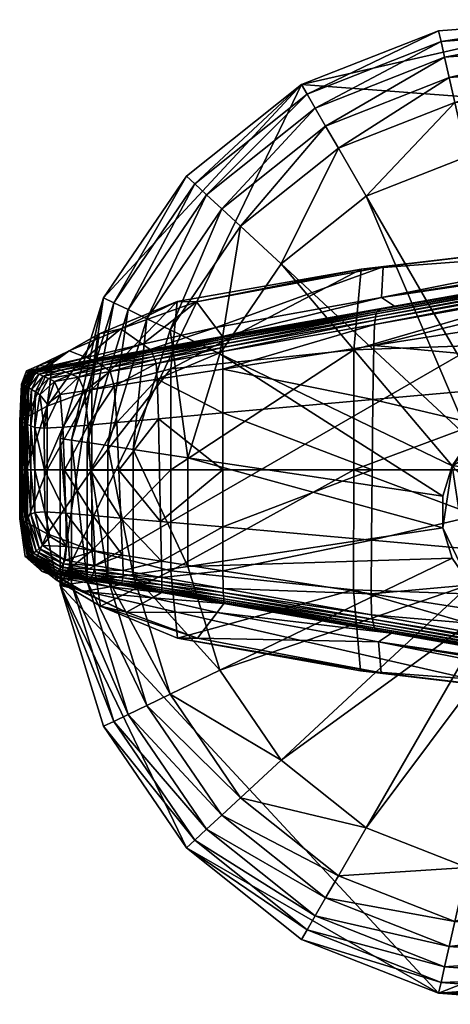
# Model space of a CAD drawing. Header units: inches. Extents: x -10.9 to 10.9, y -29.4 to 29.4.
# Tile 27 of 45: x -10.903 to -10.14, y 25.429 to 27.172. Entities that reach past the tile are written whole.
import ezdxf

# ---------------------------------------------------------------- set-up
doc = ezdxf.new("R2010")
doc.units = ezdxf.units.IN
doc.header["$MEASUREMENT"] = 0
doc.layers.get('0').update_dxf_attribs({"true_color": 0x5890e1})
doc.layers.add('BASE-FUNDICIÓN', color=1, linetype='Continuous', true_color=0xff0000)

# ---------------------------------------------------------------- blocks, each defined once
blk = doc.blocks.new('Cylinder004')
at = {"color": 0}
mesh = blk.add_polyface(dxfattribs=at)
corners = [(14, 17.556), (8.204, 20.903), (8.204, 20.903, 3.98), (1.678, 22.392), (1.678, 22.392, 3.98), (8.204, 20.903, 4.647), (14, 17.556, 4.647), (1.678, 22.392, 4.647), (-11.227, 19.446), (18.553, -12.649), (-22.204, -3.347), (4.636, 1.43, 17.009), (4.009, 2.733, 17.009), (3.025, 3.793, 17.009), (1.773, 4.517, 17.009), (0.363, 4.838, 17.009), (-4.372, 2.105, 17.009), (4.852, 0, 17.009), (4.636, -1.43, 17.009), (8.017, 20.427, 5.799), (13.682, 17.156, 5.799), (7.751, 19.749, 6.735), (1.64, 21.882, 5.799), (1.585, 21.156, 6.735), (12.637, 15.847, 7.455), (7.405, 18.867, 7.455), (6.98, 17.784, 7.96), (13.227, 16.587, 6.735), (1.428, 19.051, 7.96), (1.515, 20.212, 7.455), (-4.251, 18.625, 7.96), (11.911, 14.936, 7.96), (6.061, 15.442, 7.96), (10.343, 12.97, 7.96), (1.24, 16.543, 7.96), (-3.691, 16.173, 7.96), (6.061, 15.442, 12.073), (10.343, 12.97, 12.073), (1.24, 16.543, 12.073), (-3.691, 16.173, 12.073), (4.636, 1.43, 12.073), (4.852, 0, 12.073), (16.589, 0, 12.073), (4.009, 2.733, 12.073), (15.852, 4.89, 12.073), (13.707, 9.345, 12.073), (3.025, 3.793, 12.073), (1.773, 4.517, 12.073), (0.363, 4.838, 12.073), (-1.08, 4.73, 12.073), (-1.08, 4.73, 17.009)]
mesh.append_faces([[corners[k] for k in face] for face in [(8, 3, 0), (9, 10, 0), (11, 13, 15), (11, 15, 16)]], dxfattribs={"vtx0": -1, "vtx1": -1, "vtx2": -1, "color": 0})
mesh.append_faces([[corners[k] for k in face] for face in [(17, 11, 18)]], dxfattribs={"vtx1": -1, "color": 0})
mesh.append_faces([[corners[k] for k in face] for face in [(0, 1, 2), (1, 3, 4), (4, 2, 1), (2, 5, 6), (4, 7, 5), (5, 2, 4), (3, 1, 0), (11, 12, 13), (13, 14, 15), (6, 5, 19), (20, 19, 21), (5, 7, 22), (22, 19, 5), (19, 22, 23), (23, 21, 19), (24, 25, 26), (27, 21, 25), (28, 26, 25), (25, 29, 28), (29, 25, 21), (21, 23, 29), (30, 28, 29), (31, 26, 32), (32, 33, 31), (26, 28, 34), (34, 32, 26), (35, 34, 28), (33, 32, 36), (36, 37, 33), (32, 34, 38), (38, 36, 32), (39, 38, 34), (40, 41, 42), (43, 40, 44), (45, 37, 46), (46, 43, 45), (37, 36, 47), (47, 46, 37), (36, 38, 48), (48, 47, 36), (49, 48, 38), (41, 40, 11), (11, 17, 41), (40, 43, 12), (12, 11, 40), (43, 46, 13), (13, 12, 43), (46, 47, 14), (14, 13, 46), (47, 48, 15), (15, 14, 47), (50, 15, 48)]], dxfattribs={"vtx2": -1, "color": 0})
mesh = blk.add_polyface(dxfattribs=at)
corners = [(1.678, 22.392), (-4.997, 21.892), (-4.997, 21.892, 3.98), (1.678, 22.392, 3.98), (-11.227, 19.446), (-11.227, 19.446, 3.98), (-16.46, 15.273), (-16.46, 15.273, 3.98), (-20.231, 9.743), (-20.231, 9.743, 3.98), (-4.997, 21.892, 4.647), (1.678, 22.392, 4.647), (-11.227, 19.446, 4.647), (-16.46, 15.273, 4.647), (-20.231, 9.743, 4.647), (-4.883, 21.394, 5.799), (1.64, 21.882, 5.799), (-4.721, 20.683, 6.735), (1.585, 21.156, 6.735), (-10.972, 19.004, 5.799), (-10.608, 18.373, 6.735), (-16.086, 14.926, 5.799), (-15.552, 14.43, 6.735), (-19.771, 9.521, 5.799), (-19.114, 9.205, 6.735), (1.515, 20.212, 7.455), (-4.51, 19.76, 7.455), (-4.251, 18.625, 7.96), (-9.552, 16.545, 7.96), (-10.134, 17.553, 7.455), (-14.004, 12.994, 7.96), (-14.858, 13.786, 7.455), (-17.212, 8.289, 7.96), (-18.261, 8.794, 7.455), (1.428, 19.051, 7.96), (-3.691, 16.173, 7.96), (-8.295, 14.367, 7.96), (-12.161, 11.283, 7.96), (1.24, 16.543, 7.96), (-3.691, 16.173, 12.073), (-8.295, 14.367, 12.073), (-12.161, 11.283, 12.073), (1.24, 16.543, 12.073), (-1.08, 4.73, 12.073), (-2.426, 4.202, 12.073)]
mesh.append_faces([[corners[k] for k in face] for face in [(0, 1, 2), (2, 3, 0), (1, 4, 5), (5, 2, 1), (4, 6, 7), (7, 5, 4), (6, 8, 9), (9, 7, 6), (2, 10, 11), (11, 3, 2), (5, 12, 10), (10, 2, 5), (7, 13, 12), (12, 5, 7), (9, 14, 13), (13, 7, 9), (8, 6, 4), (4, 1, 0), (11, 10, 15), (15, 16, 11), (16, 15, 17), (17, 18, 16), (10, 12, 19), (19, 15, 10), (15, 19, 20), (20, 17, 15), (12, 13, 21), (21, 19, 12), (19, 21, 22), (22, 20, 19), (23, 21, 13), (24, 22, 21), (25, 26, 27), (26, 25, 18), (18, 17, 26), (28, 27, 26), (26, 29, 28), (29, 26, 17), (17, 20, 29), (30, 28, 29), (29, 31, 30), (31, 29, 20), (20, 22, 31), (32, 30, 31), (33, 31, 22), (34, 27, 35), (27, 28, 36), (36, 35, 27), (28, 30, 37), (37, 36, 28), (38, 35, 39), (35, 36, 40), (40, 39, 35), (36, 37, 41), (41, 40, 36), (42, 39, 43), (39, 40, 44)]], dxfattribs={"vtx2": -1, "color": 0})
mesh = blk.add_polyface(dxfattribs=at)
corners = [(22.455, 0), (21.457, 6.619), (21.457, 6.619, 3.98), (22.455, 0, 3.98), (18.553, 12.649), (18.553, 12.649, 3.98), (14, 17.556), (14, 17.556, 3.98), (8.204, 20.903, 3.98), (21.457, 6.619, 4.647), (22.455, 0, 4.647), (18.553, 12.649, 4.647), (14, 17.556, 4.647), (18.553, -12.649), (20.969, 6.468, 5.799), (21.944, 0, 5.799), (20.273, 6.253, 6.735), (21.215, 0, 6.735), (18.131, 12.361, 5.799), (17.529, 11.951, 6.735), (13.682, 17.156, 5.799), (13.227, 16.587, 6.735), (8.017, 20.427, 5.799), (7.751, 19.749, 6.735), (18.256, 5.631, 7.96), (19.104, 0, 7.96), (20.269, 0, 7.455), (19.368, 5.974, 7.455), (15.785, 10.762, 7.96), (16.747, 11.418, 7.455), (11.911, 14.936, 7.96), (12.637, 15.847, 7.455), (6.98, 17.784, 7.96), (7.405, 18.867, 7.455), (15.852, 4.89, 7.96), (16.589, 0, 7.96), (13.707, 9.345, 7.96), (10.343, 12.97, 7.96), (15.852, 4.89, 12.073), (16.589, 0, 12.073), (13.707, 9.345, 12.073), (10.343, 12.97, 12.073), (4.636, 1.43, 12.073), (4.009, 2.733, 12.073)]
mesh.append_faces([[corners[k] for k in face] for face in [(13, 6, 1)]], dxfattribs={"vtx0": -1, "vtx1": -1, "vtx2": -1, "color": 0})
mesh.append_faces([[corners[k] for k in face] for face in [(0, 1, 2), (2, 3, 0), (1, 4, 5), (5, 2, 1), (4, 6, 7), (7, 5, 4), (8, 7, 6), (2, 9, 10), (10, 3, 2), (5, 11, 9), (9, 2, 5), (7, 12, 11), (11, 5, 7), (12, 7, 8), (6, 4, 1), (10, 9, 14), (14, 15, 10), (15, 14, 16), (16, 17, 15), (9, 11, 18), (18, 14, 9), (14, 18, 19), (19, 16, 14), (11, 12, 20), (20, 18, 11), (18, 20, 21), (21, 19, 18), (22, 20, 12), (23, 21, 20), (24, 25, 26), (26, 27, 24), (27, 26, 17), (17, 16, 27), (28, 24, 27), (27, 29, 28), (29, 27, 16), (16, 19, 29), (30, 28, 29), (29, 31, 30), (31, 29, 19), (19, 21, 31), (32, 30, 31), (33, 31, 21), (25, 24, 34), (34, 35, 25), (24, 28, 36), (36, 34, 24), (28, 30, 37), (37, 36, 28), (35, 34, 38), (38, 39, 35), (34, 36, 40), (40, 38, 34), (36, 37, 41), (41, 40, 36), (39, 38, 42), (38, 40, 43)]], dxfattribs={"vtx2": -1, "color": 0})
mesh = blk.add_polyface(dxfattribs=at)
corners = [(-20.231, 9.743), (-22.204, 3.347), (-22.204, 3.347, 3.98), (-20.231, 9.743, 3.98), (-22.204, -3.347, 3.98), (-22.204, 3.347, 4.647), (-20.231, 9.743, 4.647), (-22.204, -3.347), (-11.227, 19.446), (14, 17.556), (0.363, 4.838, 17.009), (-1.08, 4.73, 17.009), (-2.426, 4.202, 17.009), (-3.557, 3.3, 17.009), (-4.372, 2.105, 17.009), (-4.798, 0.723, 17.009), (-4.798, -0.723, 17.009), (-16.46, 15.273, 4.647), (-19.771, 9.521, 5.799), (-16.086, 14.926, 5.799), (-19.114, 9.205, 6.735), (-21.699, 3.271, 5.799), (-20.978, 3.162, 6.735), (-21.699, -3.271, 5.799), (-20.978, -3.162, 6.735), (-14.858, 13.786, 7.455), (-18.261, 8.794, 7.455), (-17.212, 8.289, 7.96), (-15.552, 14.43, 6.735), (-18.891, 2.847, 7.96), (-20.042, 3.021, 7.455), (-18.891, -2.847, 7.96), (-20.042, -3.021, 7.455), (-14.004, 12.994, 7.96), (-14.946, 7.198, 7.96), (-12.161, 11.283, 7.96), (-16.404, 2.472, 7.96), (-16.404, -2.472, 7.96), (-14.946, 7.198, 12.073), (-12.161, 11.283, 12.073), (-16.404, 2.472, 12.073), (-16.404, -2.472, 12.073), (-2.426, 4.202, 12.073), (-1.08, 4.73, 12.073), (-3.691, 16.173, 12.073), (-8.295, 14.367, 12.073), (-3.557, 3.3, 12.073), (-4.372, 2.105, 12.073), (-4.798, 0.723, 12.073), (-4.798, -0.723, 12.073), (0.363, 4.838, 12.073)]
mesh.append_faces([[corners[k] for k in face] for face in [(7, 0, 8), (7, 8, 9), (10, 12, 14)]], dxfattribs={"vtx0": -1, "vtx1": -1, "vtx2": -1, "color": 0})
mesh.append_faces([[corners[k] for k in face] for face in [(0, 1, 2), (2, 3, 0), (4, 2, 1), (2, 5, 6), (6, 3, 2), (5, 2, 4), (7, 1, 0), (10, 11, 12), (12, 13, 14), (14, 15, 16), (17, 6, 18), (19, 18, 20), (6, 5, 21), (21, 18, 6), (18, 21, 22), (22, 20, 18), (23, 21, 5), (24, 22, 21), (25, 26, 27), (28, 20, 26), (29, 27, 26), (26, 30, 29), (30, 26, 20), (20, 22, 30), (31, 29, 30), (32, 30, 22), (33, 27, 34), (34, 35, 33), (27, 29, 36), (36, 34, 27), (37, 36, 29), (35, 34, 38), (38, 39, 35), (34, 36, 40), (40, 38, 34), (41, 40, 36), (42, 43, 44), (45, 39, 46), (46, 42, 45), (39, 38, 47), (47, 46, 39), (38, 40, 48), (48, 47, 38), (49, 48, 40), (50, 43, 11), (43, 42, 12), (12, 11, 43), (42, 46, 13), (13, 12, 42), (46, 47, 14), (14, 13, 46), (47, 48, 15), (15, 14, 47), (16, 15, 48)]], dxfattribs={"vtx2": -1, "color": 0})
mesh = blk.add_polyface(dxfattribs=at)
corners = [(8.204, -20.903), (14, -17.556), (14, -17.556, 3.98), (18.553, -12.649), (18.553, -12.649, 3.98), (21.457, -6.619), (21.457, -6.619, 3.98), (22.455, 0), (22.455, 0, 3.98), (14, -17.556, 4.647), (8.204, -20.903, 4.647), (18.553, -12.649, 4.647), (21.457, -6.619, 4.647), (22.455, 0, 4.647), (21.457, 6.619), (13.682, -17.156, 5.799), (8.017, -20.427, 5.799), (13.227, -16.587, 6.735), (18.131, -12.361, 5.799), (17.529, -11.951, 6.735), (20.969, -6.468, 5.799), (20.273, -6.253, 6.735), (21.944, 0, 5.799), (21.215, 0, 6.735), (7.751, -19.749, 6.735), (12.637, -15.847, 7.455), (15.785, -10.762, 7.96), (11.911, -14.936, 7.96), (16.747, -11.418, 7.455), (18.256, -5.631, 7.96), (19.368, -5.974, 7.455), (19.104, 0, 7.96), (20.269, 0, 7.455), (13.707, -9.345, 7.96), (10.343, -12.97, 7.96), (15.852, -4.89, 7.96), (16.589, 0, 7.96), (13.707, -9.345, 12.073), (10.343, -12.97, 12.073), (15.852, -4.89, 12.073), (16.589, 0, 12.073), (4.636, -1.43, 12.073), (4.852, 0, 12.073)]
mesh.append_faces([[corners[k] for k in face] for face in [(3, 14, 7)]], dxfattribs={"vtx0": -1, "vtx2": -1, "color": 0})
mesh.append_faces([[corners[k] for k in face] for face in [(5, 3, 7)]], dxfattribs={"vtx1": -1, "color": 0})
mesh.append_faces([[corners[k] for k in face] for face in [(0, 1, 2), (1, 3, 4), (4, 2, 1), (3, 5, 6), (6, 4, 3), (5, 7, 8), (8, 6, 5), (2, 9, 10), (4, 11, 9), (9, 2, 4), (6, 12, 11), (11, 4, 6), (8, 13, 12), (12, 6, 8), (3, 1, 0), (10, 9, 15), (16, 15, 17), (9, 11, 18), (18, 15, 9), (15, 18, 19), (19, 17, 15), (11, 12, 20), (20, 18, 11), (18, 20, 21), (21, 19, 18), (12, 13, 22), (22, 20, 12), (20, 22, 23), (23, 21, 20), (24, 17, 25), (26, 27, 25), (25, 28, 26), (28, 25, 17), (17, 19, 28), (29, 26, 28), (28, 30, 29), (30, 28, 19), (19, 21, 30), (31, 29, 30), (30, 32, 31), (32, 30, 21), (21, 23, 32), (27, 26, 33), (33, 34, 27), (26, 29, 35), (35, 33, 26), (29, 31, 36), (36, 35, 29), (34, 33, 37), (37, 38, 34), (33, 35, 39), (39, 37, 33), (35, 36, 40), (40, 39, 35), (37, 39, 41), (39, 40, 42)]], dxfattribs={"vtx2": -1, "color": 0})
mesh = blk.add_polyface(dxfattribs=at)
corners = [(-22.204, 3.347), (-22.204, -3.347), (-22.204, -3.347, 3.98), (-20.231, -9.743), (-20.231, -9.743, 3.98), (-22.204, -3.347, 4.647), (-22.204, 3.347, 4.647), (-20.231, -9.743, 4.647), (-16.46, -15.273), (-4.798, -0.723, 17.009), (-4.372, -2.105, 17.009), (-3.557, -3.3, 17.009), (-4.372, 2.105, 17.009), (-2.426, -4.202, 17.009), (-1.08, -4.73, 17.009), (1.773, -4.517, 17.009), (-21.699, -3.271, 5.799), (-21.699, 3.271, 5.799), (-20.978, -3.162, 6.735), (-19.771, -9.521, 5.799), (-19.114, -9.205, 6.735), (-16.086, -14.926, 5.799), (-15.552, -14.43, 6.735), (-20.042, 3.021, 7.455), (-20.042, -3.021, 7.455), (-18.891, -2.847, 7.96), (-20.978, 3.162, 6.735), (-17.212, -8.289, 7.96), (-18.261, -8.794, 7.455), (-14.004, -12.994, 7.96), (-14.858, -13.786, 7.455), (-18.891, 2.847, 7.96), (-16.404, -2.472, 7.96), (-14.946, -7.198, 7.96), (-12.161, -11.283, 7.96), (-16.404, 2.472, 7.96), (-16.404, -2.472, 12.073), (-14.946, -7.198, 12.073), (-12.161, -11.283, 12.073), (-16.404, 2.472, 12.073), (-4.798, -0.723, 12.073), (-4.372, -2.105, 12.073), (-3.557, -3.3, 12.073), (-8.295, -14.367, 12.073), (-2.426, -4.202, 12.073), (-1.08, -4.73, 12.073), (0.363, -4.838, 12.073), (-3.691, -16.173, 12.073), (-4.798, 0.723, 12.073), (0.363, -4.838, 17.009)]
mesh.append_faces([[corners[k] for k in face] for face in [(12, 9, 11), (11, 14, 15), (12, 11, 15)]], dxfattribs={"vtx0": -1, "vtx1": -1, "vtx2": -1, "color": 0})
mesh.append_faces([[corners[k] for k in face] for face in [(0, 1, 2), (1, 3, 4), (4, 2, 1), (2, 5, 6), (4, 7, 5), (5, 2, 4), (8, 3, 1), (9, 10, 11), (11, 13, 14), (6, 5, 16), (17, 16, 18), (5, 7, 19), (19, 16, 5), (16, 19, 20), (20, 18, 16), (21, 19, 7), (22, 20, 19), (23, 24, 25), (26, 18, 24), (27, 25, 24), (24, 28, 27), (28, 24, 18), (18, 20, 28), (29, 27, 28), (30, 28, 20), (31, 25, 32), (25, 27, 33), (33, 32, 25), (27, 29, 34), (34, 33, 27), (35, 32, 36), (32, 33, 37), (37, 36, 32), (33, 34, 38), (38, 37, 33), (39, 36, 40), (36, 37, 41), (41, 40, 36), (37, 38, 42), (42, 41, 37), (38, 43, 44), (44, 42, 38), (45, 44, 43), (46, 45, 47), (48, 40, 9), (40, 41, 10), (10, 9, 40), (41, 42, 11), (11, 10, 41), (42, 44, 13), (13, 11, 42), (44, 45, 14), (14, 13, 44), (49, 14, 45)]], dxfattribs={"vtx2": -1, "color": 0})
mesh = blk.add_polyface(dxfattribs=at)
corners = [(1.678, -22.392), (8.204, -20.903), (8.204, -20.903, 3.98), (1.678, -22.392, 3.98), (14, -17.556, 3.98), (8.204, -20.903, 4.647), (1.678, -22.392, 4.647), (-4.997, -21.892), (18.553, -12.649), (-1.08, -4.73, 17.009), (0.363, -4.838, 17.009), (1.773, -4.517, 17.009), (4.636, 1.43, 17.009), (-4.372, 2.105, 17.009), (3.025, -3.793, 17.009), (4.009, -2.733, 17.009), (4.636, -1.43, 17.009), (8.017, -20.427, 5.799), (1.64, -21.882, 5.799), (7.751, -19.749, 6.735), (1.585, -21.156, 6.735), (13.682, -17.156, 5.799), (13.227, -16.587, 6.735), (-4.51, -19.76, 7.455), (1.515, -20.212, 7.455), (1.428, -19.051, 7.96), (-4.721, -20.683, 6.735), (6.98, -17.784, 7.96), (7.405, -18.867, 7.455), (11.911, -14.936, 7.96), (12.637, -15.847, 7.455), (-4.251, -18.625, 7.96), (1.24, -16.543, 7.96), (6.061, -15.442, 7.96), (10.343, -12.97, 7.96), (-3.691, -16.173, 7.96), (1.24, -16.543, 12.073), (6.061, -15.442, 12.073), (10.343, -12.97, 12.073), (1.773, -4.517, 12.073), (0.363, -4.838, 12.073), (3.025, -3.793, 12.073), (13.707, -9.345, 12.073), (4.009, -2.733, 12.073), (4.636, -1.43, 12.073), (4.852, 0, 12.073), (15.852, -4.89, 12.073), (-1.08, -4.73, 12.073), (4.852, 0, 17.009)]
mesh.append_faces([[corners[k] for k in face] for face in [(8, 1, 7), (12, 13, 11), (12, 11, 15)]], dxfattribs={"vtx0": -1, "vtx1": -1, "vtx2": -1, "color": 0})
mesh.append_faces([[corners[k] for k in face] for face in [(12, 15, 16)]], dxfattribs={"vtx0": -1, "vtx2": -1, "color": 0})
mesh.append_faces([[corners[k] for k in face] for face in [(0, 1, 2), (2, 3, 0), (4, 2, 1), (2, 5, 6), (6, 3, 2), (5, 2, 4), (1, 0, 7), (9, 10, 11), (11, 14, 15), (6, 5, 17), (17, 18, 6), (18, 17, 19), (19, 20, 18), (21, 17, 5), (22, 19, 17), (23, 24, 25), (26, 20, 24), (27, 25, 24), (24, 28, 27), (28, 24, 20), (20, 19, 28), (29, 27, 28), (28, 30, 29), (30, 28, 19), (31, 25, 32), (25, 27, 33), (33, 32, 25), (27, 29, 34), (34, 33, 27), (35, 32, 36), (32, 33, 37), (37, 36, 32), (33, 34, 38), (38, 37, 33), (36, 37, 39), (39, 40, 36), (37, 38, 41), (41, 39, 37), (38, 42, 43), (43, 41, 38), (44, 43, 42), (45, 44, 46), (47, 40, 10), (40, 39, 11), (11, 10, 40), (39, 41, 14), (14, 11, 39), (41, 43, 15), (15, 14, 41), (43, 44, 16), (16, 15, 43), (44, 45, 48), (48, 16, 44)]], dxfattribs={"vtx2": -1, "color": 0})
mesh = blk.add_polyface(dxfattribs=at)
corners = [(-20.231, -9.743), (-16.46, -15.273), (-16.46, -15.273, 3.98), (-20.231, -9.743, 3.98), (-11.227, -19.446), (-11.227, -19.446, 3.98), (-4.997, -21.892), (-4.997, -21.892, 3.98), (1.678, -22.392), (1.678, -22.392, 3.98), (-16.46, -15.273, 4.647), (-20.231, -9.743, 4.647), (-11.227, -19.446, 4.647), (-4.997, -21.892, 4.647), (1.678, -22.392, 4.647), (-22.204, -3.347), (18.553, -12.649), (-16.086, -14.926, 5.799), (-19.771, -9.521, 5.799), (-15.552, -14.43, 6.735), (-10.972, -19.004, 5.799), (-10.608, -18.373, 6.735), (-4.883, -21.394, 5.799), (-4.721, -20.683, 6.735), (1.64, -21.882, 5.799), (1.585, -21.156, 6.735), (-18.261, -8.794, 7.455), (-14.858, -13.786, 7.455), (-14.004, -12.994, 7.96), (-19.114, -9.205, 6.735), (-9.552, -16.545, 7.96), (-10.134, -17.553, 7.455), (-4.251, -18.625, 7.96), (-4.51, -19.76, 7.455), (1.428, -19.051, 7.96), (1.515, -20.212, 7.455), (-8.295, -14.367, 7.96), (-12.161, -11.283, 7.96), (-3.691, -16.173, 7.96), (1.24, -16.543, 7.96), (-8.295, -14.367, 12.073), (-12.161, -11.283, 12.073), (-3.691, -16.173, 12.073), (1.24, -16.543, 12.073), (-1.08, -4.73, 12.073), (0.363, -4.838, 12.073)]
mesh.append_faces([[corners[k] for k in face] for face in [(6, 1, 15), (16, 6, 15)]], dxfattribs={"vtx0": -1, "vtx1": -1, "vtx2": -1, "color": 0})
mesh.append_faces([[corners[k] for k in face] for face in [(0, 1, 2), (2, 3, 0), (1, 4, 5), (5, 2, 1), (4, 6, 7), (7, 5, 4), (6, 8, 9), (9, 7, 6), (2, 10, 11), (11, 3, 2), (5, 12, 10), (10, 2, 5), (7, 13, 12), (12, 5, 7), (9, 14, 13), (13, 7, 9), (6, 4, 1), (11, 10, 17), (18, 17, 19), (10, 12, 20), (20, 17, 10), (17, 20, 21), (21, 19, 17), (12, 13, 22), (22, 20, 12), (20, 22, 23), (23, 21, 20), (13, 14, 24), (24, 22, 13), (22, 24, 25), (25, 23, 22), (26, 27, 28), (29, 19, 27), (30, 28, 27), (27, 31, 30), (31, 27, 19), (19, 21, 31), (32, 30, 31), (31, 33, 32), (33, 31, 21), (21, 23, 33), (34, 32, 33), (35, 33, 23), (28, 30, 36), (36, 37, 28), (30, 32, 38), (38, 36, 30), (39, 38, 32), (37, 36, 40), (40, 41, 37), (36, 38, 42), (42, 40, 36), (43, 42, 38), (40, 42, 44), (42, 43, 45)]], dxfattribs={"vtx2": -1, "color": 0})

msp = doc.modelspace()

# ---------------------------------------------------------------- block references
at = {"color": 153, "true_color": 0x5890e1, "xscale": 0.03894008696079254, "yscale": 0.03894008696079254, "zscale": 0.03894008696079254}
msp.add_blockref('Cylinder004', (-9.9667, 26.3005, -15.8218), dxfattribs=at)

# ---------------------------------------------------------------- meshes
at = {"layer": 'BASE-FUNDICIÓN', "color": 8, "true_color": 0x737373}
mesh = msp.add_polyface(dxfattribs=at)
corners = [(-9.7467, 26.6781, -15.307), (-9.7435, 26.7273, -15.3062), (-9.2463, 26.7571, -15.3062), (-9.3783, 26.6917, -15.3068), (-9.2401, 26.7643, -15.3046), (-9.7398, 26.7351, -15.3046), (-9.7366, 26.7417, -15.3019), (-9.2349, 26.7704, -15.3019), (-9.2306, 26.7754, -15.2981), (-9.7339, 26.7472, -15.2981), (-9.7317, 26.7514, -15.2932), (-9.2272, 26.7793, -15.2932), (-9.2181, 26.785, -15.291), (-9.6995, 26.7596, -15.289), (-9.6067, 26.777, -15.2869), (-10.2627, 26.6595, -15.2876), (-9.1967, 26.7954, -15.2949), (-9.0996, 26.8454, -15.2976), (-9.2128, 26.8455, -15.2887), (-9.6732, 26.7754, -15.1253), (-9.2316, 26.8469, -15.2309), (-10.2622, 26.6803, -15.1379), (-9.5816, 26.8158, -14.674), (-9.1977, 26.8599, -15.1001), (-9.0511, 26.8409, -14.9601), (-9.1072, 26.8305, -14.3812), (-9.6557, 26.7789, -14.0268), (-9.0862, 26.7775, -13.7535), (-10.2985, 26.7308, -14.2694), (-10.3115, 26.5878, -14.1179), (-9.6805, 26.61, -13.8159), (-9.079, 26.6059, -13.5526), (-9.6805, 26.3751, -13.8231), (-9.0787, 26.3751, -13.5651), (-9.2516, 26.3751, -15.307), (-9.7496, 26.3752, -15.3073), (-9.7485, 26.547, -15.3073), (-9.2513, 26.5922, -15.307)]
mesh.append_faces([[corners[k] for k in face] for face in [(0, 1, 2), (2, 3, 0), (4, 2, 1), (1, 5, 4), (5, 6, 7), (7, 4, 5), (8, 7, 6), (6, 9, 8), (9, 10, 11), (11, 8, 9), (12, 11, 10), (10, 13, 12), (14, 13, 15), (13, 14, 16), (16, 12, 13), (17, 16, 14), (14, 18, 17), (18, 14, 19), (19, 20, 18), (21, 19, 14), (22, 19, 21), (19, 22, 23), (23, 20, 19), (24, 23, 22), (22, 25, 24), (25, 22, 26), (26, 27, 25), (28, 26, 22), (29, 30, 26), (27, 26, 30), (30, 31, 27), (31, 30, 32), (32, 33, 31), (34, 35, 36), (36, 37, 34), (37, 36, 0), (0, 3, 37)]], dxfattribs={"vtx2": -1, "color": 8})
mesh = msp.add_polyface(dxfattribs=at)
corners = [(-10.2985, 26.7308, -14.2694), (-10.2596, 26.7346, -14.7274), (-10.5898, 26.6727, -14.8048), (-10.2622, 26.6803, -15.1379), (-10.5555, 26.6272, -15.1571), (-10.2749, 26.6327, -15.3062), (-10.2761, 26.5955, -15.307), (-10.5432, 26.5538, -15.307), (-10.2738, 26.64, -15.3046), (-10.5433, 26.5849, -15.3062), (-10.2729, 26.6462, -15.3019), (-10.5434, 26.592, -15.3046), (-10.272, 26.6513, -15.2981), (-10.5435, 26.598, -15.3019), (-10.2391, 26.6653, -15.2816), (-10.544, 26.6112, -15.2799), (-10.2627, 26.6595, -15.2876), (-10.5439, 26.6095, -15.2872), (-10.2711, 26.6553, -15.2932), (-10.5438, 26.6067, -15.2932), (-10.5436, 26.6029, -15.2981), (-9.7435, 26.7273, -15.3062), (-9.7467, 26.6781, -15.307), (-9.7398, 26.7351, -15.3046), (-9.7366, 26.7417, -15.3019), (-9.7339, 26.7472, -15.2981), (-9.7317, 26.7514, -15.2932), (-9.6995, 26.7596, -15.289), (-9.6067, 26.777, -15.2869), (-9.5816, 26.8158, -14.674), (-10.5433, 26.4761, -15.3073), (-10.2774, 26.4999, -15.3073), (-10.2787, 26.3752, -15.3073), (-10.6354, 26.554, -14.3376), (-10.3115, 26.5878, -14.1179), (-10.6354, 26.3751, -14.3376), (-10.3115, 26.3751, -14.1197), (-9.6805, 26.3751, -13.8231), (-9.6805, 26.61, -13.8159), (-9.6557, 26.7789, -14.0268), (-9.7485, 26.547, -15.3073), (-9.7496, 26.3752, -15.3073)]
mesh.append_faces([[corners[k] for k in face] for face in [(0, 1, 2), (1, 3, 4), (5, 6, 7), (8, 5, 9), (10, 8, 11), (12, 10, 13), (3, 14, 15), (14, 16, 17), (16, 18, 19), (18, 12, 20), (6, 5, 21), (21, 22, 6), (23, 21, 5), (5, 8, 23), (8, 10, 24), (24, 23, 8), (25, 24, 10), (10, 12, 25), (12, 18, 26), (26, 25, 12), (27, 26, 18), (18, 16, 27), (16, 14, 28), (28, 14, 3), (3, 1, 29), (29, 1, 0), (30, 31, 32), (7, 6, 31), (33, 34, 0), (35, 36, 34), (36, 37, 38), (38, 34, 36), (39, 0, 34), (6, 22, 40), (40, 31, 6), (31, 40, 41), (41, 32, 31)]], dxfattribs={"vtx2": -1, "color": 8})
mesh = msp.add_polyface(dxfattribs=at)
corners = [(-10.6538, 26.2837, -15.3073), (-10.6557, 26.3749, -15.3073), (-10.5434, 26.3751, -15.3073), (-10.5898, 26.6727, -14.8048), (-10.624, 26.6731, -14.4544), (-10.2985, 26.7308, -14.2694), (-10.7243, 26.6248, -14.8969), (-10.5555, 26.6272, -15.1571), (-10.6858, 26.598, -15.1803), (-10.2596, 26.7346, -14.7274), (-10.6595, 26.5356, -15.307), (-10.6617, 26.5638, -15.3062), (-10.5433, 26.5849, -15.3062), (-10.5432, 26.5538, -15.307), (-10.2749, 26.6327, -15.3062), (-10.5434, 26.592, -15.3046), (-10.2738, 26.64, -15.3046), (-10.6639, 26.5705, -15.3046), (-10.666, 26.5762, -15.3019), (-10.5435, 26.598, -15.3019), (-10.2729, 26.6462, -15.3019), (-10.5436, 26.6029, -15.2981), (-10.272, 26.6513, -15.2981), (-10.6678, 26.5808, -15.2981), (-10.544, 26.6112, -15.2799), (-10.2622, 26.6803, -15.1379), (-10.6722, 26.5883, -15.28), (-10.6709, 26.5868, -15.2872), (-10.5439, 26.6095, -15.2872), (-10.2391, 26.6653, -15.2816), (-10.5438, 26.6067, -15.2932), (-10.2627, 26.6595, -15.2876), (-10.6694, 26.5843, -15.2932), (-10.2711, 26.6553, -15.2932), (-10.2787, 26.3752, -15.3073), (-10.5433, 26.4761, -15.3073), (-10.2774, 26.4999, -15.3073), (-10.6575, 26.4658, -15.3073), (-10.6354, 26.554, -14.3376), (-10.3115, 26.5878, -14.1179), (-10.6354, 26.3751, -14.3376)]
mesh.append_faces([[corners[k] for k in face] for face in [(0, 1, 2), (3, 4, 5), (4, 3, 6), (3, 7, 8), (7, 3, 9), (10, 11, 12), (12, 13, 10), (13, 12, 14), (12, 15, 16), (15, 12, 11), (11, 17, 15), (17, 18, 19), (19, 15, 17), (15, 19, 20), (19, 21, 22), (21, 19, 18), (18, 23, 21), (24, 7, 25), (7, 24, 26), (26, 8, 7), (27, 26, 24), (24, 28, 27), (28, 24, 29), (30, 28, 31), (28, 30, 32), (32, 27, 28), (23, 32, 30), (30, 21, 23), (21, 30, 33), (34, 2, 35), (36, 35, 13), (10, 13, 35), (35, 37, 10), (37, 35, 2), (2, 1, 37), (5, 4, 38), (39, 38, 40)]], dxfattribs={"vtx2": -1, "color": 8})
mesh = msp.add_polyface(dxfattribs=at)
corners = [(-10.7243, 26.6248, -14.8969), (-10.7625, 26.6158, -14.6155), (-10.624, 26.6731, -14.4544), (-10.6858, 26.598, -15.1803), (-10.5898, 26.6727, -14.8048), (-10.8155, 26.5859, -14.9947), (-10.8447, 26.569, -14.7864), (-10.7857, 26.5744, -15.2049), (-10.6722, 26.5883, -15.28), (-10.7743, 26.5701, -15.2801), (-10.846, 26.5573, -15.2802), (-10.7717, 26.5689, -15.2873), (-10.8425, 26.5562, -15.2873), (-10.6709, 26.5868, -15.2872), (-10.6694, 26.5843, -15.2932), (-10.768, 26.5668, -15.2932), (-10.8373, 26.5544, -15.2932), (-10.8304, 26.5518, -15.2981), (-10.7633, 26.5638, -15.2981), (-10.6678, 26.5808, -15.2981), (-10.666, 26.5762, -15.3019), (-10.7576, 26.5598, -15.3019), (-10.8218, 26.5484, -15.3019), (-10.8114, 26.5442, -15.3046), (-10.7509, 26.555, -15.3046), (-10.6639, 26.5705, -15.3046), (-10.6617, 26.5638, -15.3062), (-10.7432, 26.5492, -15.3062), (-10.7993, 26.5393, -15.3062), (-10.7885, 26.5154, -15.307), (-10.7361, 26.5236, -15.307), (-10.6595, 26.5356, -15.307), (-10.8544, 26.488, -14.717), (-10.7753, 26.5177, -14.5216), (-10.6354, 26.554, -14.3376)]
mesh.append_faces([[corners[k] for k in face] for face in [(0, 1, 2), (3, 0, 4), (1, 0, 5), (5, 6, 1), (7, 5, 0), (0, 3, 7), (3, 8, 9), (9, 7, 3), (7, 9, 10), (9, 11, 12), (11, 9, 8), (8, 13, 11), (13, 14, 15), (15, 11, 13), (11, 15, 16), (17, 16, 15), (15, 18, 17), (18, 15, 14), (14, 19, 18), (19, 20, 21), (21, 18, 19), (18, 21, 22), (22, 17, 18), (23, 22, 21), (21, 24, 23), (24, 21, 20), (20, 25, 24), (25, 26, 27), (27, 24, 25), (24, 27, 28), (28, 23, 24), (29, 28, 27), (30, 27, 26), (26, 31, 30), (32, 33, 1), (33, 34, 2), (2, 1, 33)]], dxfattribs={"vtx2": -1, "color": 8})
mesh = msp.add_polyface(dxfattribs=at)
corners = [(-10.8447, 26.569, -14.7864), (-10.8155, 26.5859, -14.9947), (-10.8691, 26.5598, -15.0849), (-10.8855, 26.5377, -14.9552), (-10.8531, 26.5582, -15.2276), (-10.7857, 26.5744, -15.2049), (-10.846, 26.5573, -15.2802), (-10.8425, 26.5562, -15.2873), (-10.7743, 26.5701, -15.2801), (-10.8373, 26.5544, -15.2932), (-10.7717, 26.5689, -15.2873), (-10.891, 26.5504, -15.1544), (-10.9002, 26.5271, -15.1101), (-10.8859, 26.551, -15.245), (-10.8987, 26.5271, -15.2339), (-10.8828, 26.5507, -15.2803), (-10.8973, 26.5266, -15.2803), (-10.8954, 26.5255, -15.2873), (-10.8799, 26.5496, -15.2873), (-10.8754, 26.5476, -15.2932), (-10.8922, 26.5236, -15.2932), (-10.8879, 26.5209, -15.2981), (-10.8693, 26.5449, -15.2981), (-10.8304, 26.5518, -15.2981), (-10.8218, 26.5484, -15.3019), (-10.8616, 26.5413, -15.3019), (-10.8823, 26.5175, -15.3019), (-10.8522, 26.537, -15.3046), (-10.8114, 26.5442, -15.3046), (-10.7993, 26.5393, -15.3062), (-10.8413, 26.5318, -15.3062), (-10.7625, 26.6158, -14.6155), (-10.8544, 26.488, -14.717)]
mesh.append_faces([[corners[k] for k in face] for face in [(0, 1, 2), (2, 3, 0), (4, 2, 1), (1, 5, 4), (6, 4, 5), (7, 6, 8), (9, 7, 10), (3, 2, 11), (11, 12, 3), (12, 11, 13), (13, 14, 12), (4, 13, 11), (11, 2, 4), (4, 6, 15), (15, 13, 4), (13, 15, 16), (16, 14, 13), (17, 16, 15), (15, 18, 17), (18, 15, 6), (6, 7, 18), (7, 9, 19), (19, 18, 7), (18, 19, 20), (20, 17, 18), (21, 20, 19), (19, 22, 21), (22, 19, 9), (9, 23, 22), (23, 24, 25), (25, 22, 23), (22, 25, 26), (27, 25, 24), (24, 28, 27), (28, 29, 30), (30, 27, 28), (31, 0, 32)]], dxfattribs={"vtx2": -1, "color": 8})
mesh = msp.add_polyface(dxfattribs=at)
corners = [(-10.7432, 26.5492, -15.3062), (-10.7361, 26.5236, -15.307), (-10.7885, 26.5154, -15.307), (-10.6595, 26.5356, -15.307), (-10.6575, 26.4658, -15.3073), (-10.7313, 26.459, -15.3073), (-10.782, 26.4545, -15.3073), (-10.7777, 26.3747, -15.3073), (-10.7277, 26.3747, -15.3073), (-10.6557, 26.3749, -15.3073), (-10.8755, 26.5133, -15.3046), (-10.8823, 26.5175, -15.3019), (-10.8616, 26.5413, -15.3019), (-10.8522, 26.537, -15.3046), (-10.8413, 26.5318, -15.3062), (-10.8675, 26.5083, -15.3062), (-10.8548, 26.4923, -15.3068), (-10.8318, 26.5087, -15.307), (-10.7993, 26.5393, -15.3062), (-10.8268, 26.4506, -15.3073), (-10.8601, 26.4488, -15.307), (-10.8594, 26.375, -15.307), (-10.8241, 26.3748, -15.3073), (-10.891, 26.3751, -14.912), (-10.8544, 26.3751, -14.717), (-10.8544, 26.488, -14.717), (-10.891, 26.4682, -14.912), (-10.8447, 26.569, -14.7864), (-10.8855, 26.5377, -14.9552), (-10.7753, 26.5177, -14.5216), (-10.7753, 26.3751, -14.5216), (-10.6354, 26.3751, -14.3376), (-10.6354, 26.554, -14.3376), (-10.8762, 26.3751, -15.3062), (-10.8762, 26.4503, -15.3062)]
mesh.append_faces([[corners[k] for k in face] for face in [(0, 1, 2), (3, 4, 5), (5, 1, 3), (1, 5, 6), (6, 2, 1), (7, 6, 5), (5, 8, 7), (8, 5, 4), (4, 9, 8), (10, 11, 12), (12, 13, 10), (13, 14, 15), (15, 10, 13), (16, 15, 14), (14, 17, 16), (17, 14, 18), (18, 2, 17), (2, 6, 19), (19, 17, 2), (17, 19, 20), (20, 16, 17), (21, 20, 19), (19, 22, 21), (22, 19, 6), (6, 7, 22), (23, 24, 25), (26, 25, 27), (27, 28, 26), (29, 25, 24), (24, 30, 29), (30, 31, 32), (32, 29, 30), (21, 33, 34), (34, 20, 21), (20, 34, 15), (15, 16, 20), (10, 15, 34)]], dxfattribs={"vtx2": -1, "color": 8})
mesh = msp.add_polyface(dxfattribs=at)
corners = [(-10.8987, 26.5271, -15.2339), (-10.8973, 26.5266, -15.2803), (-10.9021, 26.4612, -15.2803), (-10.903, 26.4615, -15.2303), (-10.9021, 26.3751, -15.2803), (-10.903, 26.3751, -15.2303), (-10.9005, 26.3751, -15.2873), (-10.9005, 26.4605, -15.2873), (-10.8954, 26.5255, -15.2873), (-10.8922, 26.5236, -15.2932), (-10.8978, 26.4594, -15.2932), (-10.8978, 26.3751, -15.2932), (-10.894, 26.3751, -15.2981), (-10.894, 26.4578, -15.2981), (-10.8879, 26.5209, -15.2981), (-10.8823, 26.5175, -15.3019), (-10.8693, 26.5449, -15.2981), (-10.9032, 26.3751, -15.0953), (-10.9032, 26.4616, -15.0953), (-10.9002, 26.5271, -15.1101), (-10.8855, 26.5377, -14.9552), (-10.891, 26.4682, -14.912), (-10.891, 26.3751, -14.912), (-10.8544, 26.488, -14.717), (-10.8762, 26.4503, -15.3062), (-10.8832, 26.4532, -15.3046), (-10.8755, 26.5133, -15.3046), (-10.8762, 26.3751, -15.3062), (-10.8832, 26.3751, -15.3046), (-10.8892, 26.3751, -15.3019), (-10.8892, 26.4557, -15.3019)]
mesh.append_faces([[corners[k] for k in face] for face in [(0, 1, 2), (2, 3, 0), (3, 2, 4), (4, 5, 3), (6, 4, 2), (2, 7, 6), (7, 2, 1), (1, 8, 7), (8, 9, 10), (10, 7, 8), (7, 10, 11), (11, 6, 7), (12, 11, 10), (10, 13, 12), (13, 10, 9), (9, 14, 13), (15, 14, 16), (5, 17, 18), (18, 3, 5), (3, 18, 19), (19, 0, 3), (20, 19, 18), (18, 21, 20), (21, 18, 17), (17, 22, 21), (23, 21, 22), (24, 25, 26), (25, 24, 27), (27, 28, 25), (28, 29, 30), (30, 25, 28), (25, 30, 15), (15, 26, 25), (14, 15, 30), (30, 13, 14), (13, 30, 29), (29, 12, 13)]], dxfattribs={"vtx2": -1, "color": 8})
mesh = msp.add_polyface(dxfattribs=at)
corners = [(-10.8772, 26.2109, -14.9552), (-10.891, 26.2819, -14.912), (-10.9032, 26.2885, -15.0953), (-10.8933, 26.2218, -15.1101), (-10.903, 26.2886, -15.2303), (-10.8893, 26.2213, -15.2339), (-10.903, 26.3751, -15.2303), (-10.9032, 26.3751, -15.0953), (-10.891, 26.3751, -14.912), (-10.8544, 26.2621, -14.717), (-10.8544, 26.3751, -14.717), (-10.8832, 26.3751, -15.3046), (-10.8762, 26.3751, -15.3062), (-10.8762, 26.2998, -15.3062), (-10.8832, 26.2969, -15.3046), (-10.8628, 26.241, -15.3062), (-10.869, 26.2357, -15.3046), (-10.8743, 26.2313, -15.3019), (-10.8892, 26.2944, -15.3019), (-10.8892, 26.3751, -15.3019), (-10.894, 26.3751, -15.2981), (-10.894, 26.2924, -15.2981), (-10.8787, 26.2276, -15.2981), (-10.9021, 26.3751, -15.2803), (-10.9021, 26.289, -15.2803), (-10.887, 26.2217, -15.2803), (-10.8851, 26.2228, -15.2873), (-10.9005, 26.2897, -15.2873), (-10.9005, 26.3751, -15.2873), (-10.8978, 26.3751, -15.2932), (-10.8978, 26.2908, -15.2932), (-10.8823, 26.2248, -15.2932)]
mesh.append_faces([[corners[k] for k in face] for face in [(0, 1, 2), (2, 3, 0), (3, 2, 4), (4, 5, 3), (6, 4, 2), (2, 7, 6), (7, 2, 1), (1, 8, 7), (9, 1, 0), (10, 8, 1), (11, 12, 13), (13, 14, 11), (14, 13, 15), (16, 17, 18), (18, 14, 16), (14, 18, 19), (19, 11, 14), (20, 19, 18), (18, 21, 20), (21, 18, 17), (17, 22, 21), (6, 23, 24), (24, 4, 6), (4, 24, 25), (25, 5, 4), (26, 25, 24), (24, 27, 26), (27, 24, 23), (23, 28, 27), (28, 29, 30), (30, 27, 28), (27, 30, 31), (31, 26, 27), (22, 31, 30), (30, 21, 22), (21, 30, 29), (29, 20, 21)]], dxfattribs={"vtx2": -1, "color": 8})
mesh = msp.add_polyface(dxfattribs=at)
corners = [(-10.8772, 26.2109, -14.9552), (-10.8386, 26.1801, -14.7864), (-10.8544, 26.2621, -14.717), (-10.891, 26.2819, -14.912), (-10.8544, 26.3751, -14.717), (-10.7753, 26.3751, -14.5216), (-10.7753, 26.2324, -14.5216), (-10.6354, 26.1962, -14.3376), (-10.6354, 26.3751, -14.3376), (-10.8497, 26.257, -15.3068), (-10.8628, 26.241, -15.3062), (-10.8762, 26.2998, -15.3062), (-10.8587, 26.3011, -15.307), (-10.8762, 26.3751, -15.3062), (-10.8594, 26.375, -15.307), (-10.869, 26.2357, -15.3046), (-10.8832, 26.2969, -15.3046), (-10.77, 26.2057, -15.3062), (-10.7703, 26.2315, -15.307), (-10.7211, 26.2239, -15.307), (-10.8224, 26.215, -15.3062), (-10.8203, 26.2394, -15.307), (-10.8261, 26.2085, -15.3046), (-10.8743, 26.2313, -15.3019), (-10.8787, 26.2276, -15.2981), (-10.8296, 26.2031, -15.3019), (-10.7777, 26.3747, -15.3073), (-10.7277, 26.3747, -15.3073), (-10.724, 26.2898, -15.3073), (-10.7734, 26.2941, -15.3073), (-10.6523, 26.2132, -15.307), (-10.6538, 26.2837, -15.3073), (-10.6557, 26.3749, -15.3073), (-10.8241, 26.3748, -15.3073), (-10.8214, 26.2985, -15.3073)]
mesh.append_faces([[corners[k] for k in face] for face in [(0, 1, 2), (3, 2, 4), (5, 4, 2), (2, 6, 5), (6, 2, 1), (6, 7, 8), (8, 5, 6), (9, 10, 11), (11, 12, 9), (12, 11, 13), (13, 14, 12), (10, 15, 16), (17, 18, 19), (18, 17, 20), (20, 21, 18), (21, 20, 10), (10, 9, 21), (15, 10, 20), (20, 22, 15), (23, 15, 22), (24, 23, 25), (26, 27, 28), (28, 29, 26), (29, 28, 19), (19, 18, 29), (30, 19, 28), (28, 31, 30), (31, 28, 27), (27, 32, 31), (14, 33, 34), (34, 12, 14), (12, 34, 21), (21, 9, 12), (18, 21, 34), (34, 29, 18), (29, 34, 33), (33, 26, 29)]], dxfattribs={"vtx2": -1, "color": 8})
mesh = msp.add_polyface(dxfattribs=at)
corners = [(-10.6523, 26.2132, -15.307), (-10.6538, 26.2837, -15.3073), (-10.5435, 26.274, -15.3073), (-10.5434, 26.1963, -15.307), (-10.2801, 26.2507, -15.3073), (-10.5434, 26.3751, -15.3073), (-10.2787, 26.3752, -15.3073), (-10.3115, 26.3751, -14.1197), (-10.6354, 26.3751, -14.3376), (-10.6354, 26.1962, -14.3376), (-10.3116, 26.1624, -14.1215), (-10.6237, 26.0769, -14.4544), (-10.5885, 26.0771, -14.8047), (-10.5533, 26.1223, -15.1571), (-10.2674, 26.0704, -15.1386), (-10.7138, 26.1233, -14.8969), (-10.6677, 26.1488, -15.1803), (-10.7599, 26.1338, -14.6155), (-10.2626, 26.0158, -14.7303), (-10.543, 26.1652, -15.3062), (-10.2807, 26.1554, -15.307), (-10.6516, 26.1846, -15.3062), (-10.6514, 26.1774, -15.3046), (-10.5425, 26.158, -15.3046), (-10.2798, 26.1183, -15.3062), (-10.5421, 26.1519, -15.3019), (-10.2782, 26.1109, -15.3046), (-10.6513, 26.1714, -15.3019), (-10.6513, 26.1664, -15.2981), (-10.5418, 26.1469, -15.2981), (-10.277, 26.1047, -15.3019), (-10.652, 26.1581, -15.28), (-10.5415, 26.1383, -15.2799), (-10.2443, 26.0857, -15.2815), (-10.5415, 26.1402, -15.2872), (-10.2674, 26.0914, -15.2876), (-10.6517, 26.1598, -15.2872), (-10.6515, 26.1626, -15.2932), (-10.5416, 26.143, -15.2932), (-10.2754, 26.0956, -15.2932), (-10.2761, 26.0996, -15.2981)]
mesh.append_faces([[corners[k] for k in face] for face in [(0, 1, 2), (2, 3, 0), (3, 2, 4), (2, 5, 6), (5, 2, 1), (7, 8, 9), (10, 9, 11), (12, 13, 14), (13, 12, 15), (15, 16, 13), (12, 11, 17), (11, 12, 18), (19, 3, 20), (3, 19, 21), (21, 0, 3), (22, 21, 19), (19, 23, 22), (23, 19, 24), (25, 23, 26), (23, 25, 27), (27, 22, 23), (28, 27, 25), (25, 29, 28), (29, 25, 30), (16, 31, 32), (32, 13, 16), (13, 32, 33), (32, 34, 35), (34, 32, 31), (31, 36, 34), (36, 37, 38), (38, 34, 36), (34, 38, 39), (38, 29, 40), (29, 38, 37), (37, 28, 29)]], dxfattribs={"vtx2": -1, "color": 8})
mesh = msp.add_polyface(dxfattribs=at)
corners = [(-10.2801, 26.2507, -15.3073), (-10.2807, 26.1554, -15.307), (-10.5434, 26.1963, -15.307), (-10.2787, 26.3752, -15.3073), (-10.5435, 26.274, -15.3073), (-10.6354, 26.1962, -14.3376), (-10.3116, 26.1624, -14.1215), (-10.3115, 26.3751, -14.1197), (-10.6237, 26.0769, -14.4544), (-10.2993, 26.0194, -14.2746), (-10.2674, 26.0704, -15.1386), (-10.2626, 26.0158, -14.7303), (-10.5885, 26.0771, -14.8047), (-9.6564, 25.9712, -14.0478), (-9.6805, 26.1402, -13.8303), (-9.6805, 26.3751, -13.8231), (-10.2798, 26.1183, -15.3062), (-10.543, 26.1652, -15.3062), (-10.2782, 26.1109, -15.3046), (-10.5425, 26.158, -15.3046), (-10.277, 26.1047, -15.3019), (-10.5421, 26.1519, -15.3019), (-10.2761, 26.0996, -15.2981), (-10.5418, 26.1469, -15.2981), (-10.2443, 26.0857, -15.2815), (-10.5533, 26.1223, -15.1571), (-10.2674, 26.0914, -15.2876), (-10.5415, 26.1383, -15.2799), (-10.2754, 26.0956, -15.2932), (-10.5415, 26.1402, -15.2872), (-10.5416, 26.143, -15.2932), (-9.5838, 25.9342, -14.6856), (-9.6105, 25.9739, -15.2867), (-9.7356, 25.9994, -15.2932), (-9.7035, 25.9913, -15.2889), (-9.7376, 26.0036, -15.2981), (-9.7402, 26.009, -15.3019), (-9.7435, 26.0157, -15.3046), (-9.7475, 26.0235, -15.3062), (-9.7504, 26.0727, -15.307), (-9.7507, 26.2035, -15.3073), (-9.7496, 26.3752, -15.3073)]
mesh.append_faces([[corners[k] for k in face] for face in [(0, 1, 2), (3, 0, 4), (5, 6, 7), (8, 9, 6), (10, 11, 12), (11, 9, 8), (6, 9, 13), (7, 6, 14), (14, 15, 7), (1, 16, 17), (16, 18, 19), (18, 20, 21), (20, 22, 23), (24, 10, 25), (26, 24, 27), (28, 26, 29), (22, 28, 30), (9, 11, 31), (31, 11, 10), (10, 24, 32), (32, 24, 26), (26, 28, 33), (33, 34, 26), (35, 33, 28), (28, 22, 35), (22, 20, 36), (36, 35, 22), (37, 36, 20), (20, 18, 37), (18, 16, 38), (38, 37, 18), (39, 38, 16), (16, 1, 39), (1, 0, 40), (40, 39, 1), (41, 40, 0), (0, 3, 41)]], dxfattribs={"vtx2": -1, "color": 8})
mesh = msp.add_polyface(dxfattribs=at)
corners = [(-9.0855, 25.9725, -13.7908), (-9.0784, 26.1442, -13.5776), (-9.6805, 26.1402, -13.8303), (-9.6564, 25.9712, -14.0478), (-10.3116, 26.1624, -14.1215), (-9.6805, 26.3751, -13.8231), (-9.0787, 26.3751, -13.5651), (-9.5838, 25.9342, -14.6856), (-10.2993, 26.0194, -14.2746), (-9.1071, 25.9193, -14.4054), (-9.1982, 25.8892, -15.103), (-9.051, 25.9084, -14.9662), (-9.6775, 25.975, -15.1282), (-9.2327, 25.9026, -15.2315), (-10.2674, 26.0704, -15.1386), (-9.6105, 25.9739, -15.2867), (-9.2136, 25.9049, -15.2884), (-9.0997, 25.9053, -15.2972), (-9.1975, 25.9554, -15.2946), (-9.7035, 25.9913, -15.2889), (-9.2191, 25.9655, -15.2909), (-10.2674, 26.0914, -15.2876), (-9.7356, 25.9994, -15.2932), (-9.2281, 25.9711, -15.2932), (-9.2315, 25.9749, -15.2981), (-9.7376, 26.0036, -15.2981), (-9.7402, 26.009, -15.3019), (-9.2358, 25.9799, -15.3019), (-9.2411, 25.986, -15.3046), (-9.7435, 26.0157, -15.3046), (-9.7475, 26.0235, -15.3062), (-9.2473, 25.9932, -15.3062), (-9.38, 26.0588, -15.3068), (-9.7504, 26.0727, -15.307), (-9.7507, 26.2035, -15.3073), (-9.2519, 26.158, -15.307), (-9.2516, 26.3751, -15.307), (-9.7496, 26.3752, -15.3073)]
mesh.append_faces([[corners[k] for k in face] for face in [(0, 1, 2), (2, 3, 0), (3, 2, 4), (5, 2, 1), (1, 6, 5), (7, 3, 8), (3, 7, 9), (9, 0, 3), (7, 10, 11), (10, 7, 12), (12, 13, 10), (14, 12, 7), (15, 12, 14), (12, 15, 16), (16, 13, 12), (17, 16, 15), (15, 18, 17), (18, 15, 19), (19, 20, 18), (21, 19, 15), (19, 22, 23), (23, 20, 19), (24, 23, 22), (22, 25, 24), (25, 26, 27), (27, 24, 25), (28, 27, 26), (26, 29, 28), (29, 30, 31), (31, 28, 29), (32, 31, 30), (30, 33, 32), (33, 34, 35), (35, 32, 33), (36, 35, 34), (34, 37, 36), (31, 32, 35)]], dxfattribs={"vtx2": -1, "color": 8})
mesh = msp.add_polyface(dxfattribs=at)
corners = [(-10.8386, 26.1801, -14.7864), (-10.7599, 26.1338, -14.6155), (-10.7753, 26.2324, -14.5216), (-10.7429, 26.1679, -15.2048), (-10.7909, 26.1598, -14.9946), (-10.8356, 26.1843, -15.0848), (-10.797, 26.1818, -15.2275), (-10.8772, 26.2109, -14.9552), (-10.7138, 26.1233, -14.8969), (-10.8261, 26.2085, -15.3046), (-10.8224, 26.215, -15.3062), (-10.77, 26.2057, -15.3062), (-10.7711, 26.1987, -15.3046), (-10.7726, 26.193, -15.3019), (-10.8296, 26.2031, -15.3019), (-10.8743, 26.2313, -15.3019), (-10.8329, 26.1988, -15.2981), (-10.8787, 26.2276, -15.2981), (-10.7744, 26.1884, -15.2981), (-10.7766, 26.1849, -15.2932), (-10.8359, 26.1955, -15.2932), (-10.8823, 26.2248, -15.2932), (-10.8851, 26.2228, -15.2873), (-10.8388, 26.1932, -15.2873), (-10.7791, 26.1826, -15.2873), (-10.7821, 26.1814, -15.2802), (-10.8414, 26.192, -15.2802), (-10.887, 26.2217, -15.2803), (-10.8893, 26.2213, -15.2339), (-10.8482, 26.1924, -15.2449), (-10.8637, 26.1949, -15.1544), (-10.8933, 26.2218, -15.1101)]
mesh.append_faces([[corners[k] for k in face] for face in [(0, 1, 2), (3, 4, 5), (5, 6, 3), (7, 5, 4), (4, 0, 7), (0, 4, 8), (9, 10, 11), (11, 12, 9), (12, 13, 14), (14, 9, 12), (9, 14, 15), (14, 16, 17), (16, 14, 13), (13, 18, 16), (18, 19, 20), (20, 16, 18), (16, 20, 21), (21, 17, 16), (22, 21, 20), (20, 23, 22), (23, 20, 19), (19, 24, 23), (24, 25, 26), (26, 23, 24), (23, 26, 27), (27, 22, 23), (28, 27, 26), (26, 29, 28), (29, 26, 25), (25, 6, 29), (6, 5, 30), (30, 29, 6), (29, 30, 31), (31, 28, 29), (7, 31, 30), (30, 5, 7)]], dxfattribs={"vtx2": -1, "color": 8})
mesh = msp.add_polyface(dxfattribs=at)
corners = [(-10.7599, 26.1338, -14.6155), (-10.6237, 26.0769, -14.4544), (-10.6354, 26.1962, -14.3376), (-10.7753, 26.2324, -14.5216), (-10.7138, 26.1233, -14.8969), (-10.5885, 26.0771, -14.8047), (-10.6523, 26.2132, -15.307), (-10.6516, 26.1846, -15.3062), (-10.7201, 26.1968, -15.3062), (-10.7211, 26.2239, -15.307), (-10.77, 26.2057, -15.3062), (-10.7711, 26.1987, -15.3046), (-10.7202, 26.1897, -15.3046), (-10.6514, 26.1774, -15.3046), (-10.6513, 26.1714, -15.3019), (-10.7207, 26.1837, -15.3019), (-10.7726, 26.193, -15.3019), (-10.7744, 26.1884, -15.2981), (-10.7214, 26.1789, -15.2981), (-10.6513, 26.1664, -15.2981), (-10.6515, 26.1626, -15.2932), (-10.7225, 26.1753, -15.2932), (-10.7766, 26.1849, -15.2932), (-10.7791, 26.1826, -15.2873), (-10.7238, 26.1727, -15.2873), (-10.6517, 26.1598, -15.2872), (-10.652, 26.1581, -15.28), (-10.7256, 26.1713, -15.2801), (-10.7821, 26.1814, -15.2802), (-10.797, 26.1818, -15.2275), (-10.7429, 26.1679, -15.2048), (-10.6677, 26.1488, -15.1803), (-10.7909, 26.1598, -14.9946), (-10.8386, 26.1801, -14.7864)]
mesh.append_faces([[corners[k] for k in face] for face in [(0, 1, 2), (2, 3, 0), (0, 4, 5), (6, 7, 8), (8, 9, 6), (9, 8, 10), (11, 10, 8), (8, 12, 11), (12, 8, 7), (7, 13, 12), (13, 14, 15), (15, 12, 13), (12, 15, 16), (16, 11, 12), (17, 16, 15), (15, 18, 17), (18, 15, 14), (14, 19, 18), (19, 20, 21), (21, 18, 19), (18, 21, 22), (22, 17, 18), (23, 22, 21), (21, 24, 23), (24, 21, 20), (20, 25, 24), (25, 26, 27), (27, 24, 25), (24, 27, 28), (28, 23, 24), (29, 28, 27), (27, 30, 29), (30, 27, 26), (26, 31, 30), (31, 4, 32), (32, 30, 31), (4, 0, 33)]], dxfattribs={"vtx2": -1, "color": 8})

doc.saveas('drawing.dxf')
